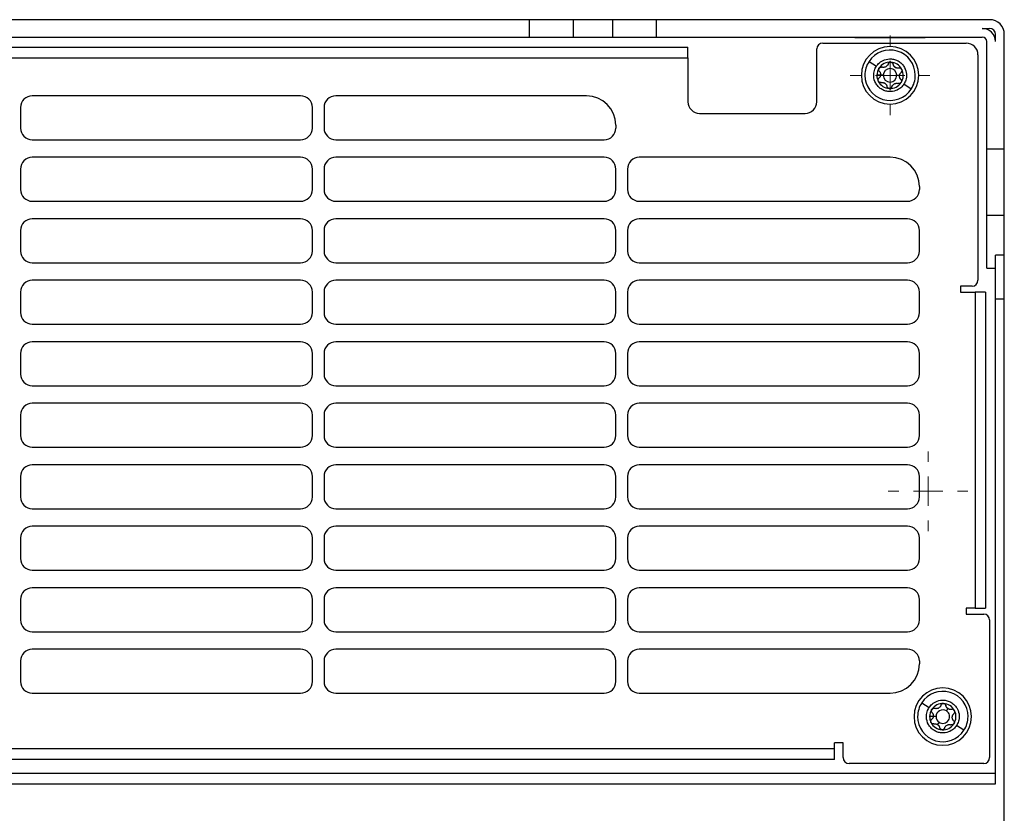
# Model space of a CAD drawing. Header units: millimetres. Extents: x -945 to 1227, y -951 to 1232.
# Tile 134 of 171: x 183 to 351, y 792 to 927. Entities that reach past the tile are written whole.
import ezdxf

# ---------------------------------------------------------------- set-up
doc = ezdxf.new("R2010")
doc.units = ezdxf.units.MM

# ---------------------------------------------------------------- blocks, each defined once
blk = doc.blocks.new('SW_CENTERMARKSYMBOL_4')
at = {"color": 0, "linetype": 'Continuous', "lineweight": 18}
for p, q in [((0, 5), (0, 6.8)), ((0, 0), (0, 2.5)), ((-5, 0), (-6.8, 0)), ((0, 0), (-2.5, 0)), ((0, 0), (0, -2.5)), ((0, 0), (2.5, 0)), ((5, 0), (6.8, 0)), ((0, -5), (0, -6.8))]:
    blk.add_line(p, q, dxfattribs=at)
blk = doc.blocks.new('SW_CENTERMARKSYMBOL_8')
at = {"color": 0, "linetype": 'Continuous', "lineweight": 18}
for p, q in [((0, 5), (0, 6.8)), ((0, 0), (0, 2.5)), ((-5, 0), (-6.8, 0)), ((0, 0), (-2.5, 0)), ((0, 0), (0, -2.5)), ((0, 0), (2.5, 0)), ((5, 0), (6.8, 0)), ((0, -5), (0, -6.8))]:
    blk.add_line(p, q, dxfattribs=at)

msp = doc.modelspace()

# ---------------------------------------------------------------- linework, layer by layer
at = {"color": 7, "linetype": 'Continuous', "lineweight": 25}
for p, q in [((270.069, 927.257), (146.272, 927.257)), ((270.069, 927.257), (270.069, 924.257)), ((277.586, 927.257), (270.069, 927.257)), ((277.586, 927.257), (277.586, 924.257)), ((284.31, 927.257), (277.586, 927.257)), ((284.31, 927.257), (284.31, 924.257)), ((291.827, 927.257), (284.31, 927.257)), ((291.827, 924.257), (291.827, 927.257)), ((348.67, 927.257), (291.827, 927.257)), ((347.42, 925.757), (348.67, 925.757)), ((349.67, 923.507), (349.67, 924.757)), ((351.17, 905.159), (351.17, 924.757)), ((146.272, 924.257), (270.069, 924.257)), ((270.069, 924.257), (277.586, 924.257)), ((277.586, 924.257), (284.31, 924.257)), ((284.31, 924.257), (291.827, 924.257)), ((291.827, 924.257), (347.42, 924.257)), ((320.17, 923.257), (344.67, 923.257)), ((325.67, 924.218), (325.67, 924.257)), ((325.67, 924.218), (337.67, 924.218)), ((337.67, 924.218), (337.67, 924.257)), ((348.17, 905.159), (348.17, 923.507)), ((119.17, 922.568), (297.17, 922.568)), ((297.17, 920.757), (297.17, 922.568)), ((319.17, 913.257), (319.17, 922.257)), ((346.67, 921.257), (346.67, 882.757)), ((119.17, 920.757), (297.17, 920.757)), ((297.17, 920.757), (297.17, 913.257)), ((328.079, 920.122), (329.335, 919.301)), ((330.038, 917.757), (329.42, 917.757)), ((330.515, 917.757), (330.038, 917.757)), ((332.826, 917.757), (333.303, 917.757)), ((335.279, 915.418), (334.023, 916.239)), ((231.07, 914.257), (185.27, 914.257)), ((279.87, 914.257), (237.07, 914.257)), ((183.27, 912.257), (183.27, 908.757)), ((233.07, 908.757), (233.07, 912.257)), ((235.07, 912.257), (235.07, 908.757)), ((299.17, 911.257), (317.17, 911.257)), ((284.87, 909.257), (284.87, 908.757)), ((185.27, 906.757), (231.07, 906.757)), ((237.07, 906.757), (282.87, 906.757)), ((351.17, 905.159), (348.17, 905.159)), ((348.17, 893.883), (348.17, 905.159)), ((351.17, 893.883), (351.17, 905.159)), ((231.07, 903.757), (185.27, 903.757)), ((282.87, 903.757), (237.07, 903.757)), ((331.67, 903.757), (288.87, 903.757)), ((183.27, 901.757), (183.27, 898.257)), ((233.07, 898.257), (233.07, 901.757)), ((235.07, 901.757), (235.07, 898.257)), ((284.87, 898.257), (284.87, 901.757)), ((286.87, 901.757), (286.87, 898.257)), ((336.67, 898.757), (336.67, 898.257)), ((185.27, 896.257), (231.07, 896.257)), ((237.07, 896.257), (282.87, 896.257)), ((288.87, 896.257), (334.67, 896.257)), ((231.07, 893.257), (185.27, 893.257)), ((282.87, 893.257), (237.07, 893.257)), ((334.67, 893.257), (288.87, 893.257)), ((348.17, 893.883), (351.17, 893.883)), ((348.17, 884.827), (348.17, 893.883)), ((351.17, 887.026), (351.17, 893.883)), ((183.27, 891.257), (183.27, 887.757)), ((233.07, 887.757), (233.07, 891.257)), ((235.07, 891.257), (235.07, 887.757)), ((284.87, 887.757), (284.87, 891.257)), ((286.87, 891.257), (286.87, 887.757)), ((336.67, 887.757), (336.67, 891.257)), ((185.27, 885.757), (231.07, 885.757)), ((237.07, 885.757), (282.87, 885.757)), ((288.87, 885.757), (334.67, 885.757)), ((351.17, 887.026), (349.67, 887.026)), ((349.67, 879.508), (349.67, 887.026)), ((351.17, 879.508), (351.17, 887.026)), ((348.17, 884.827), (349.67, 884.827)), ((231.07, 882.757), (185.27, 882.757)), ((282.87, 882.757), (237.07, 882.757)), ((334.67, 882.757), (288.87, 882.757)), ((183.27, 880.757), (183.27, 877.257)), ((233.07, 877.257), (233.07, 880.757)), ((235.07, 880.757), (235.07, 877.257)), ((284.87, 877.257), (284.87, 880.757)), ((286.87, 880.757), (286.87, 877.257)), ((336.67, 877.257), (336.67, 880.757)), ((345.67, 881.757), (343.67, 881.757)), ((343.67, 881.757), (343.67, 880.757)), ((343.67, 880.757), (346.17, 880.757)), ((346.17, 880.757), (346.17, 826.757)), ((347.982, 880.757), (346.17, 880.757)), ((347.982, 880.757), (347.982, 826.757)), ((351.17, 879.508), (349.67, 879.508)), ((349.67, 796.757), (349.67, 879.508)), ((351.17, 784.257), (351.17, 879.508)), ((185.27, 875.257), (231.07, 875.257)), ((237.07, 875.257), (282.87, 875.257)), ((288.87, 875.257), (334.67, 875.257)), ((231.07, 872.257), (185.27, 872.257)), ((282.87, 872.257), (237.07, 872.257)), ((334.67, 872.257), (288.87, 872.257)), ((183.27, 870.257), (183.27, 866.757)), ((233.07, 866.757), (233.07, 870.257)), ((235.07, 870.257), (235.07, 866.757)), ((284.87, 866.757), (284.87, 870.257)), ((286.87, 870.257), (286.87, 866.757)), ((336.67, 866.757), (336.67, 870.257)), ((185.27, 864.757), (231.07, 864.757)), ((237.07, 864.757), (282.87, 864.757)), ((288.87, 864.757), (334.67, 864.757)), ((231.07, 861.757), (185.27, 861.757)), ((282.87, 861.757), (237.07, 861.757)), ((334.67, 861.757), (288.87, 861.757)), ((183.27, 859.757), (183.27, 856.257)), ((233.07, 856.257), (233.07, 859.757)), ((235.07, 859.757), (235.07, 856.257)), ((284.87, 856.257), (284.87, 859.757)), ((286.87, 859.757), (286.87, 856.257)), ((336.67, 856.257), (336.67, 859.757)), ((185.27, 854.257), (231.07, 854.257)), ((237.07, 854.257), (282.87, 854.257)), ((288.87, 854.257), (334.67, 854.257)), ((231.07, 851.257), (185.27, 851.257)), ((282.87, 851.257), (237.07, 851.257)), ((334.67, 851.257), (288.87, 851.257)), ((183.27, 849.257), (183.27, 845.757)), ((233.07, 845.757), (233.07, 849.257)), ((235.07, 849.257), (235.07, 845.757)), ((284.87, 845.757), (284.87, 849.257)), ((286.87, 849.257), (286.87, 845.757)), ((336.67, 845.757), (336.67, 849.257)), ((185.27, 843.757), (231.07, 843.757)), ((237.07, 843.757), (282.87, 843.757)), ((288.87, 843.757), (334.67, 843.757)), ((231.07, 840.757), (185.27, 840.757)), ((282.87, 840.757), (237.07, 840.757)), ((334.67, 840.757), (288.87, 840.757)), ((183.27, 838.757), (183.27, 835.257)), ((233.07, 835.257), (233.07, 838.757)), ((235.07, 838.757), (235.07, 835.257)), ((284.87, 835.257), (284.87, 838.757)), ((286.87, 838.757), (286.87, 835.257)), ((336.67, 835.257), (336.67, 838.757)), ((185.27, 833.257), (231.07, 833.257)), ((237.07, 833.257), (282.87, 833.257)), ((288.87, 833.257), (334.67, 833.257)), ((231.07, 830.257), (185.27, 830.257)), ((282.87, 830.257), (237.07, 830.257)), ((334.67, 830.257), (288.87, 830.257)), ((183.27, 828.257), (183.27, 824.757)), ((233.07, 824.757), (233.07, 828.257)), ((235.07, 828.257), (235.07, 824.757)), ((284.87, 824.757), (284.87, 828.257)), ((286.87, 828.257), (286.87, 824.757)), ((336.67, 824.757), (336.67, 828.257)), ((346.17, 826.757), (344.67, 826.757)), ((344.67, 826.757), (344.67, 825.757)), ((344.67, 825.757), (347.67, 825.757)), ((346.17, 826.757), (347.982, 826.757)), ((348.67, 824.757), (348.67, 801.257)), ((185.27, 822.757), (231.07, 822.757)), ((237.07, 822.757), (282.87, 822.757)), ((288.87, 822.757), (334.67, 822.757)), ((231.07, 819.757), (185.27, 819.757)), ((282.87, 819.757), (237.07, 819.757)), ((334.67, 819.757), (288.87, 819.757)), ((183.27, 817.757), (183.27, 814.257)), ((233.07, 814.257), (233.07, 817.757)), ((235.07, 817.757), (235.07, 814.257)), ((284.87, 814.257), (284.87, 817.757)), ((286.87, 817.757), (286.87, 814.257)), ((336.67, 817.757), (336.67, 817.257)), ((185.27, 812.257), (231.07, 812.257)), ((237.07, 812.257), (282.87, 812.257)), ((288.87, 812.257), (331.67, 812.257)), ((337.079, 810.622), (338.335, 809.801)), ((341.559, 809.617), (341.302, 809.224)), ((339.038, 808.257), (338.42, 808.257)), ((339.515, 808.257), (339.038, 808.257)), ((340.039, 807.29), (339.782, 806.897)), ((344.279, 805.918), (343.023, 806.739)), ((322.17, 802.757), (322.17, 803.757)), ((323.67, 803.757), (322.17, 803.757)), ((323.67, 801.257), (323.67, 803.757)), ((322.17, 802.757), (94.17, 802.757)), ((322.17, 800.946), (322.17, 802.757)), ((322.17, 800.946), (94.17, 800.946)), ((347.67, 800.257), (324.67, 800.257)), ((349.67, 798.568), (66.67, 798.568)), ((66.67, 796.757), (349.67, 796.757))]:
    msp.add_line(p, q, dxfattribs=at)
for centre, radius, start, end in [((348.67, 924.757), 2.5, 0, 90), ((347.42, 923.507), 2.25, 0, 90), ((348.67, 924.757), 1, 0, 90), ((320.17, 922.257), 1, 90, 180), ((331.67, 917.757), 4.9, 0, 180), ((344.67, 921.257), 2, 0, 90), ((347.42, 923.507), 0.75, 0, 90), ((331.679, 917.77), 4.3, 0, 146.84238), ((331.679, 917.77), 4.3, 146.84238, 180), ((331.67, 917.757), 2.25, 86.84238, 146.84238), ((331.67, 917.757), 2.25, 26.84238, 86.84238), ((331.67, 917.757), 4.9, 180, 0), ((331.679, 917.77), 4.3, 180, 326.84238), ((331.67, 917.757), 2.25, 146.84238, 180), ((331.67, 917.757), 2.25, 180, 206.84238), ((331.67, 917.757), 1.155, 0, 180), ((331.67, 917.757), 1.155, 180, 0), ((331.67, 917.757), 1.631, 53.90853, 59.77623), ((333.026, 919.832), 0.854, 231.23304, 242.45172), ((331.67, 917.757), 2.25, 326.84238, 26.84238), ((331.679, 917.77), 4.3, 326.84238, 0), ((331.67, 917.757), 2.25, 206.84238, 266.84238), ((331.67, 917.757), 1.631, 233.90853, 239.77623), ((330.315, 915.681), 0.854, 51.23304, 62.45172), ((331.67, 917.757), 2.25, 266.84238, 326.84238), ((185.27, 912.257), 2, 90, 180), ((231.07, 912.257), 2, 0, 90), ((237.07, 912.257), 2, 90, 180), ((279.87, 909.257), 5, 0, 90), ((299.17, 913.257), 2, 180, 270), ((317.17, 913.257), 2, 270, 0), ((185.27, 908.757), 2, 180, 270), ((231.07, 908.757), 2, 270, 0), ((237.07, 908.757), 2, 180, 270), ((282.87, 908.757), 2, 270, 0), ((185.27, 901.757), 2, 90, 180), ((231.07, 901.757), 2, 0, 90), ((237.07, 901.757), 2, 90, 180), ((282.87, 901.757), 2, 0, 90), ((288.87, 901.757), 2, 90, 180), ((331.67, 898.757), 5, 0, 90), ((185.27, 898.257), 2, 180, 270), ((231.07, 898.257), 2, 270, 0), ((237.07, 898.257), 2, 180, 270), ((282.87, 898.257), 2, 270, 0), ((288.87, 898.257), 2, 180, 270), ((334.67, 898.257), 2, 270, 0), ((185.27, 891.257), 2, 90, 180), ((231.07, 891.257), 2, 0, 90), ((237.07, 891.257), 2, 90, 180), ((282.87, 891.257), 2, 0, 90), ((288.87, 891.257), 2, 90, 180), ((334.67, 891.257), 2, 0, 90), ((185.27, 887.757), 2, 180, 270), ((231.07, 887.757), 2, 270, 0), ((237.07, 887.757), 2, 180, 270), ((282.87, 887.757), 2, 270, 0), ((288.87, 887.757), 2, 180, 270), ((334.67, 887.757), 2, 270, 0), ((185.27, 880.757), 2, 90, 180), ((231.07, 880.757), 2, 0, 90), ((237.07, 880.757), 2, 90, 180), ((282.87, 880.757), 2, 0, 90), ((288.87, 880.757), 2, 90, 180), ((334.67, 880.757), 2, 0, 90), ((345.67, 882.757), 1, 270, 0), ((185.27, 877.257), 2, 180, 270), ((231.07, 877.257), 2, 270, 0), ((237.07, 877.257), 2, 180, 270), ((282.87, 877.257), 2, 270, 0), ((288.87, 877.257), 2, 180, 270), ((334.67, 877.257), 2, 270, 0), ((185.27, 870.257), 2, 90, 180), ((231.07, 870.257), 2, 0, 90), ((237.07, 870.257), 2, 90, 180), ((282.87, 870.257), 2, 0, 90), ((288.87, 870.257), 2, 90, 180), ((334.67, 870.257), 2, 0, 90), ((185.27, 866.757), 2, 180, 270), ((231.07, 866.757), 2, 270, 0), ((237.07, 866.757), 2, 180, 270), ((282.87, 866.757), 2, 270, 0), ((288.87, 866.757), 2, 180, 270), ((334.67, 866.757), 2, 270, 0), ((185.27, 859.757), 2, 90, 180), ((231.07, 859.757), 2, 0, 90), ((237.07, 859.757), 2, 90, 180), ((282.87, 859.757), 2, 0, 90), ((288.87, 859.757), 2, 90, 180), ((334.67, 859.757), 2, 0, 90), ((185.27, 856.257), 2, 180, 270), ((231.07, 856.257), 2, 270, 0), ((237.07, 856.257), 2, 180, 270), ((282.87, 856.257), 2, 270, 0), ((288.87, 856.257), 2, 180, 270), ((334.67, 856.257), 2, 270, 0), ((185.27, 849.257), 2, 90, 180), ((231.07, 849.257), 2, 0, 90), ((237.07, 849.257), 2, 90, 180), ((282.87, 849.257), 2, 0, 90), ((288.87, 849.257), 2, 90, 180), ((334.67, 849.257), 2, 0, 90), ((185.27, 845.757), 2, 180, 270), ((231.07, 845.757), 2, 270, 0), ((237.07, 845.757), 2, 180, 270), ((282.87, 845.757), 2, 270, 0), ((288.87, 845.757), 2, 180, 270), ((334.67, 845.757), 2, 270, 0), ((185.27, 838.757), 2, 90, 180), ((231.07, 838.757), 2, 0, 90), ((237.07, 838.757), 2, 90, 180), ((282.87, 838.757), 2, 0, 90), ((288.87, 838.757), 2, 90, 180), ((334.67, 838.757), 2, 0, 90), ((185.27, 835.257), 2, 180, 270), ((231.07, 835.257), 2, 270, 0), ((237.07, 835.257), 2, 180, 270), ((282.87, 835.257), 2, 270, 0), ((288.87, 835.257), 2, 180, 270), ((334.67, 835.257), 2, 270, 0), ((185.27, 828.257), 2, 90, 180), ((231.07, 828.257), 2, 0, 90), ((237.07, 828.257), 2, 90, 180), ((282.87, 828.257), 2, 0, 90), ((288.87, 828.257), 2, 90, 180), ((334.67, 828.257), 2, 0, 90), ((347.67, 824.757), 1, 0, 90), ((185.27, 824.757), 2, 180, 270), ((231.07, 824.757), 2, 270, 0), ((237.07, 824.757), 2, 180, 270), ((282.87, 824.757), 2, 270, 0), ((288.87, 824.757), 2, 180, 270), ((334.67, 824.757), 2, 270, 0), ((185.27, 817.757), 2, 90, 180), ((231.07, 817.757), 2, 0, 90), ((237.07, 817.757), 2, 90, 180), ((282.87, 817.757), 2, 0, 90), ((288.87, 817.757), 2, 90, 180), ((334.67, 817.757), 2, 0, 90), ((331.67, 817.257), 5, 270, 0), ((185.27, 814.257), 2, 180, 270), ((231.07, 814.257), 2, 270, 0), ((237.07, 814.257), 2, 180, 270), ((282.87, 814.257), 2, 270, 0), ((288.87, 814.257), 2, 180, 270), ((340.67, 808.257), 4.9, 0, 180), ((340.679, 808.27), 4.3, 0, 146.84238), ((340.679, 808.27), 4.3, 146.84238, 180), ((340.67, 808.257), 2.25, 86.84238, 146.84238), ((340.67, 808.257), 2.25, 26.84238, 86.84238), ((340.67, 808.257), 2.25, 146.84238, 180), ((340.67, 808.257), 1.155, 56.84238, 180), ((340.67, 808.257), 1.155, 236.84238, 56.84238), ((340.67, 808.257), 1.631, 53.90853, 59.77623), ((342.026, 810.332), 0.854, 231.23304, 242.45172), ((340.67, 808.257), 2.25, 326.84238, 26.84238), ((340.67, 808.257), 4.9, 180, 0), ((340.679, 808.27), 4.3, 180, 326.84238), ((340.67, 808.257), 2.25, 180, 206.84238), ((340.67, 808.257), 2.25, 206.84238, 266.84238), ((340.67, 808.257), 1.155, 180, 236.84238), ((340.67, 808.257), 1.631, 233.90853, 239.77623), ((339.315, 806.181), 0.854, 51.23304, 62.45172), ((340.67, 808.257), 2.25, 266.84238, 326.84238), ((340.679, 808.27), 4.3, 326.84238, 0), ((324.67, 801.257), 1, 180, 270), ((347.67, 801.257), 1, 270, 0)]:
    msp.add_arc(centre, radius, start, end, dxfattribs=at)
for points, knots in [([(334.023, 916.239), (333.895, 916.043), (333.727, 915.838), (333.274, 915.449), (332.986, 915.266), (332.285, 915.011), (331.868, 914.942), (331.212, 915), (330.989, 915.047), (330.554, 915.196), (330.343, 915.298), (329.952, 915.554), (329.773, 915.706), (329.462, 916.044), (329.33, 916.23), (329.013, 916.807), (328.909, 917.216), (328.861, 917.961), (328.913, 918.298), (329.087, 918.87), (329.207, 919.106), (329.335, 919.301)], [0, 0, 0, 0, 0.125, 0.125, 0.25, 0.25, 0.375, 0.375, 0.4375, 0.4375, 0.5, 0.5, 0.5625, 0.5625, 0.625, 0.625, 0.75, 0.75, 0.875, 0.875, 1, 1, 1, 1]), ([(329.335, 919.301), (329.463, 919.497), (329.631, 919.702), (330.084, 920.091), (330.372, 920.274), (331.074, 920.529), (331.49, 920.598), (332.146, 920.54), (332.369, 920.493), (332.804, 920.344), (333.015, 920.242), (333.406, 919.986), (333.585, 919.834), (333.896, 919.496), (334.028, 919.31), (334.345, 918.733), (334.449, 918.324), (334.497, 917.579), (334.445, 917.242), (334.271, 916.67), (334.151, 916.434), (334.023, 916.239)], [0, 0, 0, 0, 0.125, 0.125, 0.25, 0.25, 0.375, 0.375, 0.4375, 0.4375, 0.5, 0.5, 0.5625, 0.5625, 0.625, 0.625, 0.75, 0.75, 0.875, 0.875, 1, 1, 1, 1]), ([(331.364, 919.708), (331.354, 919.679), (331.335, 919.624), (331.296, 919.548), (331.253, 919.48), (331.186, 919.393), (331.085, 919.295), (330.939, 919.202), (330.778, 919.139), (330.613, 919.112), (330.442, 919.115), (330.337, 919.144), (330.28, 919.159)], [0, 0, 0, 0, 0.069196, 0.1338985, 0.1941579, 0.250037, 0.378672, 0.5001576, 0.6213964, 0.7498162, 0.8660004, 1, 1, 1, 1]), ([(331.364, 919.708), (331.372, 919.729), (331.388, 919.771), (331.437, 919.849), (331.52, 919.932), (331.628, 919.984), (331.722, 920.004), (331.77, 920.004), (331.794, 920.004)], [0, 0, 0, 0, 0.1247233, 0.2507504, 0.4994844, 0.7488937, 0.8751708, 1, 1, 1, 1]), ([(331.794, 920.004), (331.81, 920.002), (331.842, 919.999), (331.889, 919.988), (331.964, 919.962), (332.06, 919.903), (332.133, 919.811), (332.173, 919.728), (332.184, 919.684), (332.189, 919.662)], [0, 0, 0, 0, 0.0832165, 0.1666039, 0.250813, 0.5002405, 0.7493516, 0.8752142, 1, 1, 1, 1]), ([(332.492, 919.166), (332.473, 919.182), (332.436, 919.214), (332.385, 919.267), (332.337, 919.327), (332.283, 919.408), (332.226, 919.519), (332.202, 919.612), (332.189, 919.662)], [0, 0, 0, 0, 0.1185322, 0.2410833, 0.367929, 0.4993179, 0.7330361, 1, 1, 1, 1]), ([(329.717, 918.754), (329.718, 918.775), (329.72, 918.816), (329.734, 918.876), (329.755, 918.934), (329.776, 918.97), (329.787, 918.988)], [0, 0, 0, 0, 0.2533083, 0.5021658, 0.7499563, 1, 1, 1, 1]), ([(329.828, 918.467), (329.817, 918.48), (329.795, 918.506), (329.768, 918.551), (329.742, 918.606), (329.722, 918.674), (329.719, 918.727), (329.717, 918.754)], [0, 0, 0, 0, 0.1658926, 0.3323134, 0.5013345, 0.752013, 1, 1, 1, 1]), ([(330.038, 917.757), (330.034, 917.734), (330.025, 917.686), (330.004, 917.616), (329.976, 917.545), (329.933, 917.459), (329.866, 917.356), (329.797, 917.289), (329.761, 917.254)], [0, 0, 0, 0, 0.1184373, 0.2409376, 0.3677676, 0.4991673, 0.7331015, 1, 1, 1, 1]), ([(329.787, 918.988), (329.796, 919.001), (329.814, 919.027), (329.847, 919.062), (329.907, 919.114), (330.007, 919.167), (330.123, 919.185), (330.215, 919.178), (330.258, 919.165), (330.28, 919.159)], [0, 0, 0, 0, 0.0832165, 0.1666039, 0.250813, 0.5002405, 0.7493516, 0.8752142, 1, 1, 1, 1]), ([(329.828, 918.467), (329.846, 918.446), (329.881, 918.405), (329.925, 918.339), (329.961, 918.274), (329.99, 918.208), (330.02, 918.123), (330.044, 918.016), (330.053, 917.885), (330.043, 917.799), (330.038, 917.757)], [0, 0, 0, 0, 0.1122444, 0.2182235, 0.3180052, 0.4116712, 0.4993202, 0.6708972, 0.837355, 1, 1, 1, 1]), ([(333.207, 918.998), (333.181, 918.993), (333.131, 918.983), (333.056, 918.978), (332.985, 918.978), (332.889, 918.987), (332.768, 919.012), (332.676, 919.055), (332.631, 919.075)], [0, 0, 0, 0, 0.1371696, 0.2661594, 0.3870403, 0.4998992, 0.7583387, 1, 1, 1, 1]), ([(333.678, 918.773), (333.669, 918.789), (333.651, 918.822), (333.615, 918.867), (333.574, 918.907), (333.528, 918.941), (333.455, 918.981), (333.345, 919.014), (333.254, 919.003), (333.207, 918.998)], [0, 0, 0, 0, 0.0978109, 0.1966541, 0.2967087, 0.3981474, 0.501136, 0.7371965, 1, 1, 1, 1]), ([(333.292, 917.62), (333.292, 917.644), (333.293, 917.692), (333.303, 917.764), (333.318, 917.836), (333.34, 917.908), (333.38, 918.006), (333.453, 918.133), (333.536, 918.216), (333.58, 918.26)], [0, 0, 0, 0, 0.0963077, 0.1942108, 0.2939643, 0.3958089, 0.4999712, 0.7313869, 1, 1, 1, 1]), ([(333.513, 917.047), (333.495, 917.068), (333.46, 917.109), (333.415, 917.176), (333.379, 917.241), (333.338, 917.335), (333.3, 917.46), (333.295, 917.568), (333.292, 917.62)], [0, 0, 0, 0, 0.1376981, 0.2668548, 0.3875533, 0.499896, 0.7578974, 1, 1, 1, 1]), ([(333.58, 918.26), (333.594, 918.274), (333.622, 918.3), (333.656, 918.347), (333.683, 918.395), (333.703, 918.444), (333.72, 918.509), (333.727, 918.59), (333.715, 918.686), (333.69, 918.744), (333.678, 918.773)], [0, 0, 0, 0, 0.1085993, 0.212801, 0.3126714, 0.4082861, 0.4997311, 0.6701965, 0.8366857, 1, 1, 1, 1]), ([(329.617, 916.934), (329.618, 916.954), (329.619, 916.995), (329.633, 917.055), (329.658, 917.121), (329.698, 917.191), (329.74, 917.233), (329.761, 917.254)], [0, 0, 0, 0, 0.1662187, 0.3321246, 0.5001627, 0.7509546, 1, 1, 1, 1]), ([(329.663, 916.741), (329.656, 916.756), (329.642, 916.786), (329.628, 916.835), (329.619, 916.884), (329.617, 916.917), (329.617, 916.934)], [0, 0, 0, 0, 0.2499562, 0.4985068, 0.747797, 1, 1, 1, 1]), ([(330.134, 916.516), (330.112, 916.513), (330.067, 916.505), (329.999, 916.507), (329.931, 916.52), (329.843, 916.552), (329.74, 916.618), (329.689, 916.7), (329.663, 916.741)], [0, 0, 0, 0, 0.126001, 0.249528, 0.3732303, 0.4997838, 0.7512757, 1, 1, 1, 1]), ([(330.134, 916.516), (330.16, 916.521), (330.21, 916.531), (330.285, 916.536), (330.356, 916.536), (330.452, 916.527), (330.573, 916.502), (330.665, 916.459), (330.71, 916.439)], [0, 0, 0, 0, 0.1371704, 0.2661604, 0.3870411, 0.4998991, 0.7583395, 1, 1, 1, 1]), ([(330.849, 916.347), (330.868, 916.332), (330.905, 916.3), (330.956, 916.247), (331.004, 916.187), (331.058, 916.106), (331.115, 915.995), (331.139, 915.901), (331.152, 915.852)], [0, 0, 0, 0, 0.1185322, 0.24108329, 0.36792897, 0.49931793, 0.73303609, 1, 1, 1, 1]), ([(331.977, 915.806), (331.987, 915.835), (332.006, 915.89), (332.045, 915.966), (332.088, 916.034), (332.155, 916.121), (332.256, 916.219), (332.402, 916.312), (332.563, 916.374), (332.728, 916.402), (332.899, 916.399), (333.004, 916.37), (333.061, 916.355)], [0, 0, 0, 0, 0.069196, 0.1338985, 0.1941579, 0.250037, 0.378672, 0.5001576, 0.6213964, 0.7498162, 0.8660004, 1, 1, 1, 1]), ([(333.554, 916.526), (333.545, 916.513), (333.527, 916.487), (333.494, 916.452), (333.434, 916.4), (333.334, 916.347), (333.218, 916.329), (333.126, 916.336), (333.083, 916.349), (333.061, 916.355)], [0, 0, 0, 0, 0.08321646, 0.16660388, 0.25081303, 0.50024049, 0.74935158, 0.87521423, 1, 1, 1, 1]), ([(333.513, 917.047), (333.527, 917.029), (333.556, 916.994), (333.599, 916.914), (333.63, 916.8), (333.62, 916.68), (333.591, 916.589), (333.566, 916.547), (333.554, 916.526)], [0, 0, 0, 0, 0.1247233, 0.2507504, 0.4994844, 0.7488937, 0.8751708, 1, 1, 1, 1]), ([(331.547, 915.51), (331.527, 915.512), (331.489, 915.516), (331.434, 915.53), (331.381, 915.552), (331.332, 915.581), (331.265, 915.633), (331.19, 915.721), (331.164, 915.808), (331.152, 915.852)], [0, 0, 0, 0, 0.1004702, 0.1996539, 0.2986855, 0.3987432, 0.5010066, 0.750789, 1, 1, 1, 1]), ([(331.977, 915.806), (331.969, 915.785), (331.953, 915.743), (331.904, 915.665), (331.821, 915.581), (331.713, 915.53), (331.619, 915.51), (331.571, 915.51), (331.547, 915.51)], [0, 0, 0, 0, 0.1247233, 0.2507504, 0.4994844, 0.7488937, 0.8751708, 1, 1, 1, 1]), ([(338.335, 809.801), (338.463, 809.997), (338.631, 810.202), (339.084, 810.591), (339.372, 810.774), (340.074, 811.029), (340.49, 811.098), (341.146, 811.04), (341.369, 810.993), (341.804, 810.844), (342.015, 810.742), (342.406, 810.486), (342.585, 810.334), (342.896, 809.996), (343.028, 809.81), (343.345, 809.233), (343.449, 808.824), (343.497, 808.079), (343.445, 807.742), (343.271, 807.17), (343.151, 806.934), (343.023, 806.739)], [0, 0, 0, 0, 0.125, 0.125, 0.25, 0.25, 0.375, 0.375, 0.4375, 0.4375, 0.5, 0.5, 0.5625, 0.5625, 0.625, 0.625, 0.75, 0.75, 0.875, 0.875, 1, 1, 1, 1]), ([(340.364, 810.208), (340.354, 810.179), (340.335, 810.124), (340.296, 810.048), (340.253, 809.98), (340.186, 809.893), (340.085, 809.795), (339.939, 809.702), (339.778, 809.639), (339.613, 809.612), (339.442, 809.615), (339.337, 809.644), (339.28, 809.659)], [0, 0, 0, 0, 0.069196, 0.1338985, 0.1941579, 0.250037, 0.378672, 0.5001576, 0.6213964, 0.7498162, 0.8660004, 1, 1, 1, 1]), ([(340.364, 810.208), (340.372, 810.229), (340.388, 810.271), (340.437, 810.349), (340.52, 810.432), (340.628, 810.484), (340.722, 810.504), (340.77, 810.504), (340.794, 810.504)], [0, 0, 0, 0, 0.1247233, 0.2507504, 0.4994844, 0.7488937, 0.8751708, 1, 1, 1, 1]), ([(340.794, 810.504), (340.81, 810.502), (340.842, 810.499), (340.889, 810.488), (340.964, 810.462), (341.06, 810.403), (341.133, 810.311), (341.173, 810.228), (341.184, 810.184), (341.189, 810.162)], [0, 0, 0, 0, 0.0832165, 0.1666039, 0.250813, 0.5002405, 0.7493516, 0.8752142, 1, 1, 1, 1]), ([(341.492, 809.666), (341.473, 809.682), (341.436, 809.714), (341.385, 809.767), (341.337, 809.827), (341.283, 809.908), (341.226, 810.019), (341.202, 810.112), (341.189, 810.162)], [0, 0, 0, 0, 0.1185322, 0.2410833, 0.367929, 0.4993179, 0.7330361, 1, 1, 1, 1]), ([(343.023, 806.739), (342.895, 806.543), (342.727, 806.338), (342.274, 805.949), (341.986, 805.766), (341.285, 805.511), (340.868, 805.442), (340.212, 805.5), (339.989, 805.547), (339.554, 805.696), (339.343, 805.798), (338.952, 806.054), (338.773, 806.206), (338.462, 806.544), (338.33, 806.73), (338.013, 807.307), (337.909, 807.716), (337.861, 808.461), (337.913, 808.798), (338.087, 809.37), (338.207, 809.606), (338.335, 809.801)], [0, 0, 0, 0, 0.125, 0.125, 0.25, 0.25, 0.375, 0.375, 0.4375, 0.4375, 0.5, 0.5, 0.5625, 0.5625, 0.625, 0.625, 0.75, 0.75, 0.875, 0.875, 1, 1, 1, 1]), ([(338.717, 809.254), (338.718, 809.275), (338.72, 809.316), (338.734, 809.376), (338.755, 809.434), (338.776, 809.47), (338.787, 809.488)], [0, 0, 0, 0, 0.2533083, 0.5021658, 0.7499563, 1, 1, 1, 1]), ([(338.828, 808.967), (338.817, 808.98), (338.795, 809.006), (338.768, 809.051), (338.742, 809.106), (338.722, 809.174), (338.719, 809.227), (338.717, 809.254)], [0, 0, 0, 0, 0.16589263, 0.33231341, 0.50133454, 0.75201297, 1, 1, 1, 1]), ([(338.787, 809.488), (338.796, 809.501), (338.814, 809.527), (338.847, 809.562), (338.907, 809.614), (339.007, 809.667), (339.123, 809.685), (339.215, 809.678), (339.258, 809.665), (339.28, 809.659)], [0, 0, 0, 0, 0.0832165, 0.1666039, 0.250813, 0.5002405, 0.7493516, 0.8752142, 1, 1, 1, 1]), ([(338.828, 808.967), (338.846, 808.946), (338.881, 808.905), (338.925, 808.839), (338.961, 808.774), (338.99, 808.708), (339.02, 808.623), (339.044, 808.516), (339.053, 808.385), (339.043, 808.299), (339.038, 808.257)], [0, 0, 0, 0, 0.1122447, 0.218224, 0.3180057, 0.4116716, 0.4993202, 0.6708975, 0.8373554, 1, 1, 1, 1]), ([(342.207, 809.498), (342.181, 809.493), (342.131, 809.483), (342.056, 809.478), (341.985, 809.478), (341.889, 809.487), (341.768, 809.512), (341.676, 809.555), (341.631, 809.575)], [0, 0, 0, 0, 0.1371704, 0.2661603, 0.3870411, 0.4998992, 0.7583394, 1, 1, 1, 1]), ([(342.678, 809.273), (342.669, 809.289), (342.651, 809.322), (342.615, 809.367), (342.574, 809.407), (342.528, 809.441), (342.455, 809.481), (342.345, 809.514), (342.254, 809.503), (342.207, 809.498)], [0, 0, 0, 0, 0.0978109, 0.1966541, 0.2967087, 0.3981474, 0.501136, 0.7371965, 1, 1, 1, 1]), ([(342.292, 808.12), (342.292, 808.144), (342.293, 808.192), (342.303, 808.264), (342.318, 808.336), (342.34, 808.408), (342.38, 808.506), (342.453, 808.633), (342.536, 808.716), (342.58, 808.76)], [0, 0, 0, 0, 0.0963077, 0.1942108, 0.2939643, 0.3958089, 0.4999712, 0.7313869, 1, 1, 1, 1]), ([(342.58, 808.76), (342.594, 808.774), (342.622, 808.8), (342.656, 808.847), (342.683, 808.895), (342.703, 808.944), (342.72, 809.009), (342.727, 809.09), (342.715, 809.186), (342.69, 809.244), (342.678, 809.273)], [0, 0, 0, 0, 0.1085998, 0.2128017, 0.3126721, 0.4082866, 0.4997311, 0.6701971, 0.8366863, 1, 1, 1, 1]), ([(338.617, 807.434), (338.618, 807.454), (338.619, 807.495), (338.633, 807.555), (338.658, 807.621), (338.698, 807.691), (338.74, 807.733), (338.761, 807.754)], [0, 0, 0, 0, 0.1662187, 0.3321246, 0.5001627, 0.7509546, 1, 1, 1, 1]), ([(338.663, 807.241), (338.656, 807.256), (338.642, 807.286), (338.628, 807.335), (338.619, 807.384), (338.617, 807.417), (338.617, 807.434)], [0, 0, 0, 0, 0.2499562, 0.4985068, 0.747797, 1, 1, 1, 1]), ([(339.134, 807.016), (339.112, 807.013), (339.067, 807.005), (338.999, 807.007), (338.931, 807.02), (338.843, 807.052), (338.74, 807.118), (338.689, 807.2), (338.663, 807.241)], [0, 0, 0, 0, 0.126001, 0.249528, 0.3732303, 0.4997838, 0.7512757, 1, 1, 1, 1]), ([(339.038, 808.257), (339.034, 808.234), (339.025, 808.186), (339.004, 808.116), (338.976, 808.045), (338.933, 807.959), (338.866, 807.856), (338.797, 807.789), (338.761, 807.754)], [0, 0, 0, 0, 0.1184373, 0.2409376, 0.3677676, 0.4991673, 0.7331015, 1, 1, 1, 1]), ([(339.134, 807.016), (339.16, 807.021), (339.21, 807.031), (339.285, 807.036), (339.356, 807.036), (339.452, 807.027), (339.573, 807.002), (339.665, 806.959), (339.71, 806.939)], [0, 0, 0, 0, 0.1371704, 0.2661604, 0.3870411, 0.4998991, 0.7583395, 1, 1, 1, 1]), ([(339.849, 806.847), (339.868, 806.832), (339.905, 806.8), (339.956, 806.747), (340.004, 806.687), (340.058, 806.606), (340.115, 806.495), (340.139, 806.401), (340.152, 806.352)], [0, 0, 0, 0, 0.1185322, 0.24108329, 0.36792897, 0.49931793, 0.73303609, 1, 1, 1, 1]), ([(340.977, 806.306), (340.987, 806.335), (341.006, 806.39), (341.045, 806.466), (341.088, 806.534), (341.155, 806.621), (341.256, 806.719), (341.402, 806.812), (341.563, 806.874), (341.728, 806.902), (341.899, 806.899), (342.004, 806.87), (342.061, 806.855)], [0, 0, 0, 0, 0.069196, 0.1338985, 0.1941579, 0.250037, 0.378672, 0.5001576, 0.6213964, 0.7498162, 0.8660004, 1, 1, 1, 1]), ([(342.554, 807.026), (342.545, 807.013), (342.527, 806.987), (342.494, 806.952), (342.434, 806.9), (342.334, 806.847), (342.218, 806.829), (342.126, 806.836), (342.083, 806.849), (342.061, 806.855)], [0, 0, 0, 0, 0.0832165, 0.1666039, 0.250813, 0.5002405, 0.7493516, 0.8752142, 1, 1, 1, 1]), ([(342.513, 807.547), (342.495, 807.568), (342.46, 807.609), (342.415, 807.676), (342.379, 807.741), (342.338, 807.835), (342.3, 807.96), (342.295, 808.068), (342.292, 808.12)], [0, 0, 0, 0, 0.1376982, 0.2668548, 0.3875533, 0.499896, 0.7578974, 1, 1, 1, 1]), ([(342.513, 807.547), (342.527, 807.529), (342.556, 807.494), (342.599, 807.414), (342.63, 807.3), (342.62, 807.18), (342.591, 807.089), (342.566, 807.047), (342.554, 807.026)], [0, 0, 0, 0, 0.1247233, 0.2507504, 0.4994844, 0.7488937, 0.8751708, 1, 1, 1, 1]), ([(340.547, 806.01), (340.527, 806.012), (340.489, 806.016), (340.434, 806.03), (340.381, 806.052), (340.332, 806.081), (340.265, 806.133), (340.19, 806.221), (340.164, 806.308), (340.152, 806.352)], [0, 0, 0, 0, 0.1004702, 0.1996539, 0.2986855, 0.3987432, 0.5010066, 0.750789, 1, 1, 1, 1]), ([(340.977, 806.306), (340.969, 806.285), (340.953, 806.243), (340.904, 806.165), (340.821, 806.081), (340.713, 806.03), (340.619, 806.01), (340.571, 806.01), (340.547, 806.01)], [0, 0, 0, 0, 0.1247233, 0.2507504, 0.4994844, 0.7488937, 0.8751708, 1, 1, 1, 1])]:
    msp.add_open_spline(points, degree=3, knots=knots, dxfattribs=at)

# ---------------------------------------------------------------- block references
at = {"color": 8, "linetype": 'Continuous', "lineweight": 0}
for name, p in [('SW_CENTERMARKSYMBOL_8', (331.672, 917.741)), ('SW_CENTERMARKSYMBOL_4', (338.171, 846.741))]:
    msp.add_blockref(name, p, dxfattribs=at)

doc.saveas('drawing.dxf')
